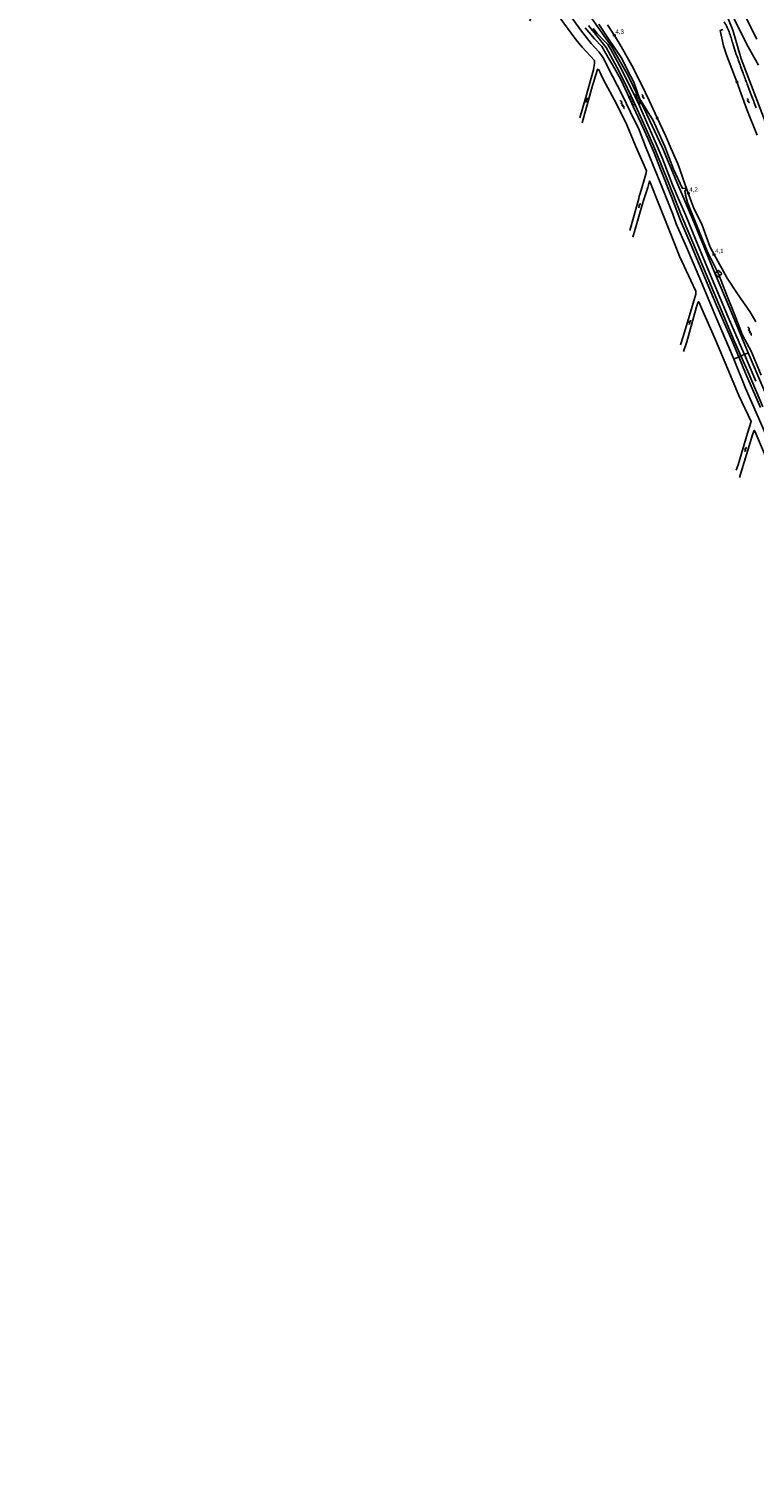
# Model space of a CAD drawing. Header units: millimetres. Extents: x 149344 to 154519, y 463794 to 476271.
# Tile 5 of 70: x 151260 to 151672, y 465150 to 465972. Entities that reach past the tile are written whole.
import ezdxf

# ---------------------------------------------------------------- set-up
doc = ezdxf.new("R2010")
doc.units = ezdxf.units.MM
doc.header["$LTSCALE"] = 4
doc.layers.get('0').update_dxf_attribs({"color": 252, "linetype": 'CONTINUOUS'})
for name, color, linetype in [('Kilometrering', 252, 'CONTINUOUS'), ('symbool talud', 252, 'CONTINUOUS'), ('symbool water', 252, 'CONTINUOUS'), ('Topografie', 252, 'CONTINUOUS')]:
    doc.layers.add(name, color=color, linetype=linetype)
doc.styles.add('rtw_iso', font='iso-rtw.shx')

# ---------------------------------------------------------------- blocks, each defined once
blk = doc.blocks.new('struik')
at = {"linetype": 'Continuous'}
for centre, start, end in [((-0.44, 0), 91.0912, 268.9013), ((0, 0.44), 1.0233, 178.9632), ((0.44, 0), 271.6625, 88.3448), ((0, -0.45), 180.4729, 359.5406)]:
    blk.add_arc(centre, 0.45, start, end, dxfattribs=at)
blk = doc.blocks.new('water4')
at = {"linetype": 'Continuous'}
for centre, start, end in [((-0.01, 0.75), 129.74464, 230.25536), ((-0.32, 1.12), 309.74464, 50.25536), ((-0.32, 0.37), 309.74464, 50.25536), ((0.32, 0.01), 129.74464, 230.25536), ((0, 0.38), 309.74464, 50.25536), ((-0.01, -0.74), 129.74464, 230.25536), ((-0.32, -0.37), 309.74464, 50.25536), ((-0.32, -1.12), 309.74464, 50.25536), ((0, -0.37), 309.74464, 50.25536)]:
    blk.add_arc(centre, 0.244, start, end, dxfattribs=at)
blk = doc.blocks.new('talud')
for p, q in [((0, 0.75), (0.5, 0.75)), ((0, 0.5), (1, 0.5)), ((0, 0.25), (0.5, 0.25)), ((0, 0), (1, 0)), ((0, -0.25), (0.5, -0.25)), ((0, -0.5), (1, -0.5)), ((0, -0.75), (0.5, -0.75))]:
    blk.add_line(p, q)
blk = doc.blocks.new('water6')
at = {"linetype": 'Continuous'}
for centre, start, end in [((0.16, 1.47), 129.74464, 230.25536), ((-0.47, 2.22), 309.74464, 50.25536), ((-0.47, 0.72), 309.74464, 50.25536), ((0.49, 0), 129.74464, 230.25536), ((-0.14, 0.75), 309.74464, 50.25536), ((0.16, -1.51), 129.74464, 230.25536), ((-0.47, -0.76), 309.74464, 50.25536), ((-0.47, -2.26), 309.74464, 50.25536), ((-0.14, -0.75), 309.74464, 50.25536)]:
    blk.add_arc(centre, 0.488, start, end, dxfattribs=at)
blk = doc.blocks.new('paal')
for radius in [0.45, 0.2]:
    blk.add_circle((0, 0), radius)
blk = doc.blocks.new('kilometerpaal')
for p, q in [((-0.44, 0.44), (0.44, -0.44)), ((-0.44, -0.44), (-0.44, 0.44)), ((0.44, 0.44), (-0.44, -0.44)), ((0.44, -0.44), (0.44, 0.44))]:
    blk.add_line(p, q)
at = {"style": 'rtw_iso'}
blk.add_attdef('KILOMETERPAAL', (0.59, 0.87), '', height=2.5, dxfattribs=at)

msp = doc.modelspace()

# ---------------------------------------------------------------- linework, layer by layer
at = {"layer": 'Topografie'}
for points in [[(152884.8, 465087.49, 0), (152892.81, 465082.89, 0.000005)], [(151655.25, 465975.82, -0.062057), (151658.4, 465969.34, -0.015654), (151660.4, 465962.83, 0.020585), (151661.97, 465957.89, 0.000467), (151664.65, 465950.57, 0.000886), (151666.07, 465946.71, 0.00052), (151668.38, 465940.47, 0.000533), (151670.66, 465934.39, 0.005933), (151673.52, 465927.01, 0.003389)]]:
    msp.add_lwpolyline(points, format="xyb", dxfattribs=at)
at = {"layer": 'Topografie', "flags": 128}
for points in [[(151517.02, 466035.87), (151533.1, 466025.44), (151544.69, 466015.77), (151555.22, 466006.77), (151568.61, 465992.55), (151579.18, 465978.99), (151591.44, 465961.65), (151600.37, 465945.88), (151609.88, 465926.35), (151620.33, 465904.22), (151629.01, 465883.46), (151638.41, 465861.33), (151647.74, 465838.62), (151659.42, 465810.64), (151668.91, 465787.85)], [(151588.94, 465974.08), (151592.96, 465968.15), (151596.87, 465961.86), (151602.92, 465950.98), (151608.42, 465940.33), (151612.74, 465931.22), (151617.26, 465921.23), (151621.92, 465911.35), (151625.11, 465903.76), (151628.92, 465895.2), (151630.23, 465891.58), (151632.16, 465885.84), (151634.94, 465878.44), (151638.27, 465869.43), (151642.66, 465860.87), (151645.29, 465853.59), (151647.42, 465847.79), (151649.58, 465843.6), (151657.02, 465830.21), (151663.33, 465820.82), (151669.86, 465811.21), (151673.32, 465805.45)], [(151654.57, 465971.48), (151653.1, 465970.98), (151654.85, 465962.25), (151656.84, 465956.57), (151662.54, 465941.76), (151668.12, 465925.99), (151674.04, 465911.49)], [(151663.58, 465785.5), (151660.76, 465784.23)], [(151664.78, 465786.03), (151664.53, 465785.92), (151663.58, 465785.5)], [(151666.8, 465786.92), (151664.78, 465786.03)], [(151668.91, 465787.85), (151666.8, 465786.92)], [(151668.91, 465787.85), (151677.87, 465767.01), (151688.34, 465742), (151697.82, 465719.22), (151707.61, 465694.99), (151709.19, 465691.08), (151718.18, 465668.12), (151729.6, 465639.61), (151733.03, 465632.09), (151735.59, 465626.98), (151743.76, 465612.29), (151763.15, 465584.08), (151773.88, 465570.86), (151793.29, 465547.31), (151802.13, 465538.21), (151805.8, 465534.96), (151825.08, 465518.57), (151841.22, 465507.07), (151845.36, 465504.7), (151849.9, 465502.4), (151854.69, 465500.3), (151880.87, 465489.54), (151890.94, 465485.32)], [(151660.76, 465784.23), (151660.43, 465784.09)]]:
    msp.add_lwpolyline(points, dxfattribs=at)
at = {"layer": 'Topografie'}
for points in [[(151573.35, 465921.34), (151576.68, 465933.14), (151581.08, 465948.61), (151581.58, 465952.41), (151581.67, 465953.32), (151581.61, 465953.89), (151574.58, 465961.36), (151571.09, 465965.74), (151565.8, 465972.97), (151558.8, 465982.67), (151556.65, 465985.66), (151554.4, 465988.34), (151550.72, 465992.04), (151550.11, 465992.36), (151549.84, 465992.3), (151549.23, 465990.8), (151544.84, 465976.42)], [(151790.78, 465724.03), (151787.39, 465743.11), (151784.59, 465756.34), (151782.55, 465762.26), (151771.33, 465780.73), (151761.12, 465796.04), (151746.52, 465814.64), (151730.5, 465831.02), (151719.61, 465844.08), (151710.81, 465859.12), (151695.89, 465882.4), (151679.16, 465917.66), (151664.98, 465954.75), (151660.24, 465971.13), (151652.1, 465991.33)], [(151658.35, 465982.86), (151663.79, 465971.62), (151668.95, 465961.68), (151674.74, 465951.25)], [(151567.75, 465979.42), (151573.7, 465971.36), (151579.74, 465963.51), (151584.03, 465958.79), (151585.74, 465956.55), (151586.93, 465954.83), (151588.99, 465950.55), (151597.3, 465934.38), (151604.35, 465919.76), (151606.61, 465915.45), (151610.7, 465905.07), (151619.3, 465883.63), (151626.11, 465866.55), (151628.06, 465861.06), (151633.94, 465847.9), (151642.02, 465828.76), (151650.64, 465808.29), (151658.88, 465788.82), (151660.76, 465784.23)], [(151676.26, 465775.14), (151670.71, 465788.82), (151665.77, 465797.9), (151660.9, 465810.22), (151656.54, 465821.04), (151652, 465832.77), (151645.71, 465845.62), (151640.26, 465858.57), (151634.45, 465873.22), (151633.35, 465877.29), (151632.94, 465879.73), (151633.77, 465880.51), (151633.38, 465881.29), (151631.69, 465881.12), (151626.56, 465892.12), (151621.65, 465905.1), (151614.92, 465919.78), (151607.19, 465932.3), (151604.04, 465941.66), (151600.42, 465948.42), (151597.13, 465955.09), (151589.31, 465966.67), (151584.15, 465974.43)], [(151673.84, 465966.08), (151665.81, 465981.7)], [(151663.58, 465785.5), (151659.6, 465794.98), (151650.83, 465815.32), (151644.15, 465831.03), (151636.61, 465848.95), (151630.52, 465862.96), (151625.31, 465876.4), (151619.23, 465892.11), (151615.55, 465901.39), (151611.86, 465909.76), (151608.24, 465918.16), (151603.68, 465927.75), (151600.42, 465935.03), (151596.63, 465943.16), (151593.18, 465949.08), (151588.14, 465957.9), (151585.8, 465961.8), (151581.69, 465966.27), (151576.44, 465972.48)], [(151578.2, 465973.67), (151582.95, 465967.83), (151588.26, 465961.17), (151594.35, 465950.14), (151598.6, 465941.62), (151603.99, 465930.41), (151609.49, 465918.3), (151614.86, 465906.36), (151616.39, 465902.72), (151623.49, 465884.89), (151630.89, 465866.21), (151638.93, 465846.89), (151646.65, 465828.92), (151652.57, 465814.48), (151660.98, 465794.69), (151664.78, 465786.03)], [(151666.8, 465786.92), (151665.19, 465790.67), (151657.6, 465808.1), (151651.43, 465822.56), (151644.59, 465839.14), (151638.98, 465852.3), (151633.5, 465865.84), (151629.19, 465875.63), (151626, 465883.31), (151620.03, 465898.57), (151616.69, 465906.55), (151612.76, 465915.65), (151607.21, 465928.16), (151603.85, 465935.26), (151595.9, 465951.05), (151590.98, 465960.05), (151589.16, 465962.95), (151587.17, 465965.1), (151583.19, 465969.21), (151580.82, 465972.09)], [(151574.59, 465918.54), (151580.55, 465939.75), (151581.18, 465941.86), (151581.64, 465943.27), (151582.12, 465944.58), (151582.62, 465946.21), (151582.99, 465947.67), (151583.38, 465948.83), (151583.78, 465948.91), (151583.93, 465948.73), (151584.26, 465948.19), (151584.78, 465947.15), (151585.32, 465946.15), (151586.83, 465942.88), (151594.19, 465929.33), (151600.09, 465917.24), (151604.91, 465905.43), (151611.21, 465891.14), (151611.06, 465890.27), (151610.82, 465889.24), (151607.63, 465878.31), (151607.05, 465876.73), (151606.86, 465875.47), (151605.49, 465870.71), (151601.73, 465857.38)], [(151603.46, 465853.49), (151606.06, 465862.63), (151609.37, 465873.74), (151611.86, 465881.74), (151612.9, 465885.43), (151613.13, 465885.23), (151618.24, 465872.36), (151624.34, 465857.13), (151629.93, 465842.69), (151636.29, 465828.91), (151639.14, 465822.8), (151639.28, 465821.76), (151639.16, 465821.2), (151635.6, 465809.07), (151632.02, 465797.01), (151630.58, 465792.37)], [(151632.27, 465788.55), (151634.02, 465794.12), (151639.67, 465813.88), (151640.32, 465816.31), (151640.39, 465816.54), (151640.67, 465816.91), (151640.97, 465816.72), (151642.67, 465812.83), (151650.3, 465795.21), (151657.33, 465778.5), (151663.7, 465763.57), (151670.65, 465748.72), (151668.6, 465742.2), (151663.2, 465724.19), (151662.19, 465721.13)], [(151675.94, 465756.69), (151667.48, 465776.18), (151663.58, 465785.5)], [(151664.78, 465786.03), (151669.44, 465775.42), (151677.26, 465757.2)], [(151673.35, 465771.73), (151666.8, 465786.92)], [(151660.76, 465784.23), (151667.5, 465767.8), (151680.01, 465738.71)], [(151687.46, 465665.54), (151691.84, 465679.47), (151694.79, 465688.93), (151694.94, 465689.71), (151695.01, 465690.23), (151694.98, 465690.56), (151694.97, 465690.58), (151690.01, 465702.32), (151680.9, 465724.11), (151672.77, 465743.38), (151672.52, 465743.71), (151672.27, 465743.7), (151671.44, 465741.17), (151664.04, 465716.96)]]:
    msp.add_lwpolyline(points, dxfattribs=at)

# ---------------------------------------------------------------- block references
at = {"layer": 'Kilometrering', "linetype": 'Continuous'}
for p, values in [((151592.96, 465968.15), {'KILOMETERPAAL': '4,3'}), ((151634.94, 465878.44), {'KILOMETERPAAL': '4,2'}), ((151649.58, 465843.6), {'KILOMETERPAAL': '4,1'})]:
    msp.add_blockref('kilometerpaal', p, dxfattribs=at).add_auto_attribs(values)
at = {"layer": 'symbool talud', "yscale": 4}
for p, xscale, zscale, rotation in [((151603.67, 465930.98), 1.34861358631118, 1.34861358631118, 205.2178155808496), ((151605.5, 465931.71), 1.988457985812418, 1.988457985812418, 25.72164165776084)]:
    msp.add_blockref('talud', p, dxfattribs=dict(at, xscale=xscale, zscale=zscale, rotation=rotation))
at = {"layer": 'symbool water'}
for name, p, rotation in [('water4', (151609.21, 465933.23), 205.1027513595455), ('water4', (151577.04, 465931.36), 164.1271525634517), ('water6', (151597.44, 465928.87), 204.9084602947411), ('water4', (151668.91, 465931.06), 200.6815621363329), ('water4', (151607.1, 465871.47), 163.2214353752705), ('water4', (151635.72, 465805.19), 162.6167114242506), ('water6', (151669.8, 465800.15), 201.7050592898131), ('water4', (151667.38, 465733), 162.0392371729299)]:
    msp.add_blockref(name, p, dxfattribs=dict(at, rotation=rotation))
at = {"layer": 'Topografie', "linetype": 'Continuous'}
for p in [(151662.54, 465941.76), (151617.26, 465921.23)]:
    msp.add_blockref('paal', p, dxfattribs=at)
at = {"layer": 'Topografie', "xscale": 2, "yscale": 2, "zscale": 2}
msp.add_blockref('struik', (151652, 465832.77), dxfattribs=at)

doc.saveas('drawing.dxf')
